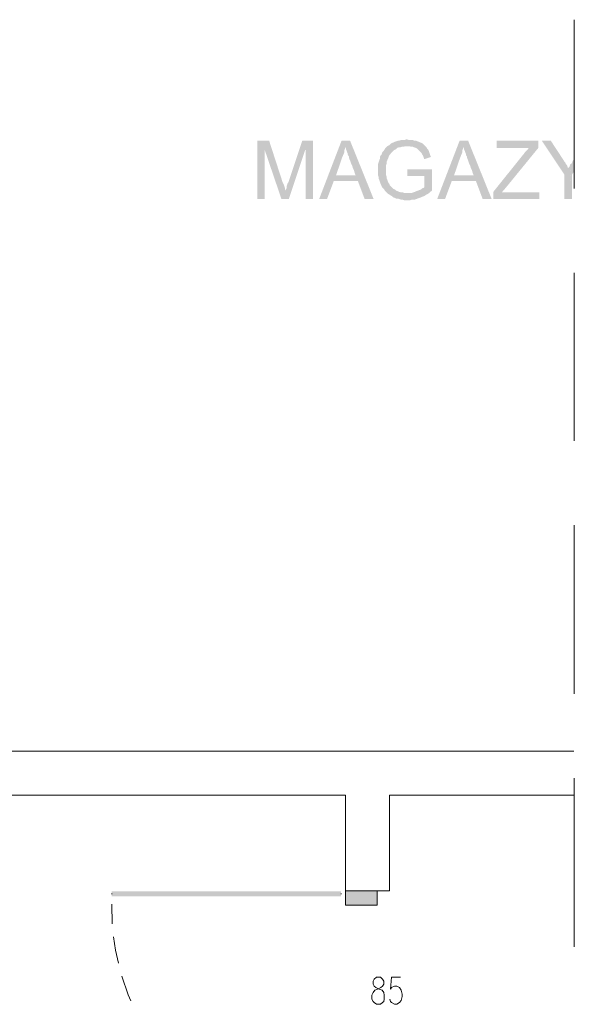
# Model space of a CAD drawing. Header units: millimetres. Extents: x -1096 to 3960, y -1899 to 666.
# Tile 69 of 75: x 3751 to 3960, y -874 to -504. Entities that reach past the tile are written whole.
import ezdxf

# ---------------------------------------------------------------- set-up
doc = ezdxf.new("R2010")
doc.units = ezdxf.units.MM
doc.layers.add('C00-00-00', color=7, linetype='Continuous')

msp = doc.modelspace()

# ---------------------------------------------------------------- hatches: boundary and pattern name
at = {"layer": 'C00-00-00'}
h = msp.add_hatch(color=256, dxfattribs=at)
h.dxf.hatch_style = 2
h.paths.add_polyline_path([(3844.74, -549.309), (3840.294, -549.309), (3840.294, -571.324), (3843.045, -571.324), (3843.045, -552.695)])
h = msp.add_hatch(color=256, dxfattribs=at)
h.dxf.hatch_style = 2
h.paths.add_polyline_path([(3844.74, -549.309), (3843.045, -552.695), (3849.397, -571.324), (3850.878, -568.149), (3850.878, -567.935), (3850.668, -567.725), (3850.668, -567.088), (3850.454, -566.454), (3850.244, -565.821), (3849.82, -564.973)])
h = msp.add_hatch(color=256, dxfattribs=at)
h.dxf.hatch_style = 2
h.paths.add_polyline_path([(3861.252, -549.309), (3857.229, -549.309), (3852.149, -564.55), (3852.149, -564.76), (3851.725, -565.397), (3851.515, -566.031), (3851.301, -566.668), (3851.301, -567.301), (3851.091, -567.725), (3850.878, -568.149), (3849.397, -571.324), (3852.149, -571.324), (3858.286, -552.908), (3858.5, -552.908)])
h = msp.add_hatch(color=256, dxfattribs=at)
h.dxf.hatch_style = 2
h.paths.add_polyline_path([(3861.252, -549.309), (3858.5, -552.908), (3858.5, -571.324), (3861.252, -571.324)])
h = msp.add_hatch(color=256, dxfattribs=at)
h.dxf.hatch_style = 2
h.paths.add_polyline_path([(3875.221, -549.309), (3872.045, -549.309), (3863.58, -571.324), (3866.542, -571.324), (3869.084, -564.55), (3878.187, -564.55), (3869.931, -562.435), (3872.259, -555.66), (3872.469, -555.237), (3872.683, -554.603), (3872.893, -554.179), (3873.106, -553.542), (3873.106, -552.908), (3873.316, -552.271), (3873.53, -551.637)])
h = msp.add_hatch(color=256, dxfattribs=at)
h.dxf.hatch_style = 2
h.paths.add_polyline_path([(3875.221, -549.309), (3873.53, -551.637), (3873.53, -551.851), (3873.74, -552.695), (3873.95, -553.118), (3874.164, -553.752), (3874.374, -554.179), (3874.374, -554.603), (3874.587, -555.023), (3874.797, -555.237), (3874.797, -555.66), (3875.011, -556.294), (3875.221, -556.718), (3875.435, -557.355), (3875.645, -557.988), (3876.068, -558.832), (3876.278, -559.683), (3876.702, -560.527), (3876.916, -561.374), (3877.339, -562.435), (3869.931, -562.435), (3878.187, -564.55), (3880.725, -571.324), (3884.114, -571.324)])
h = msp.add_hatch(color=256, dxfattribs=at)
h.dxf.hatch_style = 2
h.paths.add_polyline_path([(3896.813, -548.885), (3896.389, -548.885), (3895.755, -549.099), (3894.484, -549.099), (3893.847, -549.309), (3893.427, -549.309), (3892.79, -549.519), (3892.156, -549.733), (3891.732, -549.943), (3891.095, -550.156), (3890.675, -550.366), (3890.461, -550.58), (3890.038, -551), (3889.618, -551.214), (3888.981, -551.637), (3888.557, -552.061), (3888.343, -552.485), (3887.923, -553.118), (3887.5, -553.542), (3887.286, -553.966), (3887.076, -554.603), (3886.652, -555.023), (3886.442, -555.66), (3886.442, -556.294), (3886.229, -556.718), (3886.019, -557.355), (3885.805, -557.988), (3885.805, -560.527), (3885.805, -562.435), (3886.019, -563.069), (3886.019, -563.702), (3886.229, -564.126), (3886.442, -564.76), (3886.652, -565.397), (3886.866, -565.821), (3887.076, -566.454), (3887.286, -566.878), (3887.71, -567.301), (3888.133, -567.725), (3888.343, -568.149), (3888.771, -568.572), (3889.194, -568.996), (3889.618, -569.42), (3896.813, -568.996), (3895.542, -568.996), (3894.908, -568.782), (3894.271, -568.782), (3893.637, -568.572), (3893.213, -568.359), (3892.58, -568.149), (3892.156, -567.725), (3891.519, -567.511), (3891.095, -567.088), (3890.675, -566.668), (3890.252, -566.244), (3890.038, -565.611), (3889.618, -565.187), (3889.618, -564.973), (3889.404, -564.55), (3889.194, -563.916), (3888.981, -563.492), (3888.981, -562.859), (3888.771, -562.221), (3888.771, -558.622), (3888.981, -557.988), (3888.981, -557.355), (3889.194, -556.931), (3889.404, -556.294), (3889.618, -555.87), (3889.828, -555.237), (3890.038, -554.813), (3890.461, -554.389), (3890.675, -553.966), (3890.885, -553.752), (3891.309, -553.332), (3891.732, -552.908), (3892.156, -552.695), (3892.58, -552.485), (3893.003, -552.061), (3893.637, -551.851), (3894.061, -551.851), (3894.698, -551.637), (3895.332, -551.637), (3895.965, -551.427), (3903.587, -551.427), (3903.164, -551), (3902.74, -550.58), (3902.526, -550.366), (3902.103, -550.156), (3901.469, -549.943), (3901.045, -549.733), (3900.412, -549.519), (3899.988, -549.309), (3899.351, -549.309), (3898.717, -549.099), (3897.45, -549.099)])
h = msp.add_hatch(color=256, dxfattribs=at)
h.dxf.hatch_style = 2
h.paths.add_polyline_path([(3903.587, -551.427), (3896.813, -551.427), (3897.66, -551.427), (3898.294, -551.637), (3898.931, -551.637), (3899.351, -551.851), (3899.988, -552.061), (3900.412, -552.271), (3900.836, -552.695), (3901.259, -553.118), (3901.679, -553.542), (3902.103, -553.966), (3902.316, -554.389), (3902.74, -555.023), (3902.954, -555.66), (3903.164, -556.294), (3905.706, -555.447), (3905.492, -555.023), (3905.278, -554.389), (3905.068, -553.752), (3904.855, -553.118), (3904.645, -552.695), (3904.221, -552.271), (3904.011, -551.851)])
h = msp.add_hatch(color=256, dxfattribs=at)
h.dxf.hatch_style = 2
h.paths.add_polyline_path([(3919.675, -549.309), (3916.5, -549.309), (3908.03, -571.324), (3910.996, -571.324), (3913.534, -564.55), (3922.637, -564.55), (3914.381, -562.435), (3916.71, -555.66), (3916.923, -555.237), (3917.133, -554.603), (3917.347, -554.179), (3917.557, -553.542), (3917.557, -552.908), (3917.771, -552.271), (3917.981, -551.637)])
h = msp.add_hatch(color=256, dxfattribs=at)
h.dxf.hatch_style = 2
h.paths.add_polyline_path([(3919.675, -549.309), (3917.981, -551.637), (3917.981, -551.851), (3918.191, -552.695), (3918.404, -553.118), (3918.614, -553.752), (3918.828, -554.179), (3918.828, -554.603), (3919.038, -555.023), (3919.252, -555.237), (3919.252, -555.66), (3919.461, -556.294), (3919.675, -556.718), (3919.885, -557.355), (3920.099, -557.988), (3920.519, -558.832), (3920.732, -559.683), (3921.156, -560.527), (3921.366, -561.374), (3921.79, -562.435), (3914.381, -562.435), (3922.637, -564.55), (3925.179, -571.324), (3928.565, -571.324)])
h = msp.add_hatch(color=256, dxfattribs=at)
h.dxf.hatch_style = 2
h.paths.add_polyline_path([(3946.133, -549.309), (3930.469, -549.309), (3930.469, -552.061), (3942.748, -552.061), (3942.324, -552.271), (3942.11, -552.695), (3941.69, -553.118), (3941.267, -553.542), (3941.053, -553.752), (3940.629, -554.389), (3940.419, -554.603), (3929.198, -568.572), (3929.198, -571.324), (3946.557, -571.324), (3946.557, -568.782), (3932.374, -568.782), (3933.858, -567.088), (3946.133, -552.061)])
h = msp.add_hatch(color=256, dxfattribs=at)
h.dxf.hatch_style = 2
h.paths.add_polyline_path([(3950.79, -549.309), (3947.404, -549.309), (3955.87, -562.008), (3957.355, -559.683), (3957.141, -559.256), (3956.931, -558.622), (3956.507, -558.198), (3956.294, -557.565), (3955.87, -557.141), (3955.66, -556.718)])
h = msp.add_hatch(color=256, dxfattribs=at)
h.dxf.hatch_style = 2
h.paths.add_polyline_path([(3955.87, -571.324), (3957.355, -559.683), (3958.836, -571.324)])
h = msp.add_hatch(color=256, dxfattribs=at)
h.dxf.hatch_style = 2
h.paths.add_polyline_path([(3957.355, -559.683), (3955.87, -571.324), (3955.87, -562.008)])
h = msp.add_hatch(color=256, dxfattribs=at)
h.dxf.hatch_style = 2
h.paths.add_polyline_path([(3957.355, -559.683), (3957.565, -559.469), (3958.836, -571.324)])
h = msp.add_hatch(color=256, dxfattribs=at)
h.dxf.hatch_style = 2
h.paths.add_polyline_path([(3957.565, -559.469), (3957.778, -559.256), (3958.836, -571.324)])
h = msp.add_hatch(color=256, dxfattribs=at)
h.dxf.hatch_style = 2
h.paths.add_polyline_path([(3957.778, -559.256), (3957.988, -558.832), (3958.836, -571.324)])
h = msp.add_hatch(color=256, dxfattribs=at)
h.dxf.hatch_style = 2
h.paths.add_polyline_path([(3957.988, -558.622), (3958.198, -558.198), (3958.836, -571.324)])
h = msp.add_hatch(color=256, dxfattribs=at)
h.dxf.hatch_style = 2
h.paths.add_polyline_path([(3958.198, -558.198), (3958.622, -557.988), (3958.836, -571.324)])
h = msp.add_hatch(color=256, dxfattribs=at)
h.dxf.hatch_style = 2
h.paths.add_polyline_path([(3958.622, -557.988), (3958.836, -557.565), (3958.836, -571.324)])
h = msp.add_hatch(color=256, dxfattribs=at)
h.dxf.hatch_style = 2
h.paths.add_polyline_path([(3959.045, -556.931), (3959.469, -556.504), (3958.836, -562.008)])
h = msp.add_hatch(color=256, dxfattribs=at)
h.dxf.hatch_style = 2
h.paths.add_polyline_path([(3959.469, -556.504), (3958.836, -562.008), (3959.469, -561.164)])
h = msp.add_hatch(color=256, dxfattribs=at)
h.dxf.hatch_style = 2
h.paths.add_polyline_path([(3958.836, -557.565), (3958.836, -562.008), (3959.045, -556.931)])
h = msp.add_hatch(color=256, dxfattribs=at)
h.dxf.hatch_style = 2
h.paths.add_polyline_path([(3906.126, -560.107), (3896.813, -560.107), (3896.813, -562.645), (3903.164, -562.645), (3903.164, -566.878), (3902.954, -567.088), (3902.316, -567.301), (3901.893, -567.725), (3901.259, -567.935), (3900.836, -568.149), (3900.202, -568.359), (3899.774, -568.572), (3899.141, -568.782), (3898.507, -568.996), (3896.813, -568.996), (3889.618, -569.42), (3890.038, -569.63), (3890.675, -570.053), (3891.095, -570.263), (3891.519, -570.687), (3892.156, -570.901), (3892.58, -571.111), (3893.213, -571.111), (3893.847, -571.324), (3894.484, -571.534), (3894.908, -571.534), (3895.542, -571.748), (3897.87, -571.748), (3898.507, -571.534), (3899.565, -571.534), (3900.202, -571.324), (3900.622, -571.111), (3901.259, -570.901), (3901.893, -570.687), (3902.316, -570.477), (3902.954, -570.263), (3903.374, -570.053), (3904.011, -569.63), (3904.431, -569.42), (3905.068, -568.996), (3905.492, -568.572), (3906.126, -568.149)])
h = msp.add_hatch(color=256, dxfattribs=at)
h.dxf.hatch_style = 2
h.paths.add_polyline_path([(3871.836, -831.901), (3871.836, -833.805), (3785.469, -831.901)])
h = msp.add_hatch(color=256, dxfattribs=at)
h.dxf.hatch_style = 2
h.paths.add_polyline_path([(3871.836, -833.805), (3785.469, -831.901), (3785.469, -833.805)])
h = msp.add_hatch(color=256, dxfattribs=at)
h.dxf.hatch_style = 2
h.paths.add_polyline_path([(3785.469, -833.805), (3785.469, -831.901), (3871.836, -833.805)])
h = msp.add_hatch(color=256, dxfattribs=at)
h.dxf.hatch_style = 2
h.paths.add_polyline_path([(3785.469, -831.901), (3871.836, -833.805), (3871.836, -831.901)])
h = msp.add_hatch(color=256, dxfattribs=at)
h.dxf.hatch_style = 2
h.paths.add_polyline_path([(3873.53, -831.687), (3885.381, -831.687), (3885.381, -837.191)])
h = msp.add_hatch(color=256, dxfattribs=at)
h.dxf.hatch_style = 2
h.paths.add_polyline_path([(3873.53, -831.687), (3873.53, -837.191), (3885.381, -837.191)])

# ---------------------------------------------------------------- linework, layer by layer
at = {"layer": 'C00-00-00', "lineweight": 0}
for points in [[(3959.683, -567.301), (3959.683, -503.798)], [(3959.683, -662.343), (3959.683, -599.053)], [(3959.683, -757.599), (3959.683, -694.099)], [(3550.504, -779.191), (3959.469, -779.191)], [(3959.469, -795.702), (3890.038, -795.702), (3890.038, -831.687), (3873.53, -831.687), (3873.53, -795.702), (3550.504, -795.702), (3550.504, -779.191)], [(3959.683, -852.859), (3959.683, -789.355)], [(3785.469, -832.958), (3785.469, -832.748)], [(3871.836, -832.958), (3871.836, -832.748)], [(3785.683, -844.179), (3785.469, -836.771)], [(3788.011, -858.996), (3786.95, -854.126), (3786.106, -849.046)], [(3792.668, -873.179), (3791.61, -870.851), (3789.278, -863.863)], [(3894.271, -864.286), (3890.885, -864.286), (3890.461, -868.733), (3890.885, -868.099), (3891.946, -867.675), (3892.79, -867.675), (3893.847, -868.099), (3894.484, -869.156), (3894.908, -870.637), (3894.908, -871.485), (3894.484, -872.966), (3893.847, -873.813), (3892.79, -874.45), (3891.946, -874.45), (3890.885, -873.813), (3890.461, -873.389), (3890.252, -872.542)]]:
    msp.add_lwpolyline(points, dxfattribs=at)
for points in [[(3885.381, -837.191), (3885.381, -831.687), (3873.527, -831.687), (3873.527, -837.191)], [(3885.171, -864.286), (3884.324, -864.924), (3883.9, -865.771), (3883.9, -866.828), (3884.324, -867.675), (3884.958, -868.099), (3886.229, -868.733), (3887.286, -869.156), (3887.923, -870.004), (3888.133, -871.061), (3888.133, -872.542), (3887.923, -873.389), (3887.5, -873.813), (3886.652, -874.45), (3885.171, -874.45), (3884.324, -873.813), (3883.9, -873.389), (3883.477, -872.542), (3883.477, -871.061), (3883.9, -870.004), (3884.534, -869.156), (3885.591, -868.733), (3886.866, -868.099), (3887.5, -867.675), (3887.923, -866.828), (3887.923, -865.771), (3887.5, -864.924), (3886.652, -864.286)]]:
    msp.add_lwpolyline(points, close=True, dxfattribs=at)

doc.saveas('drawing.dxf')
